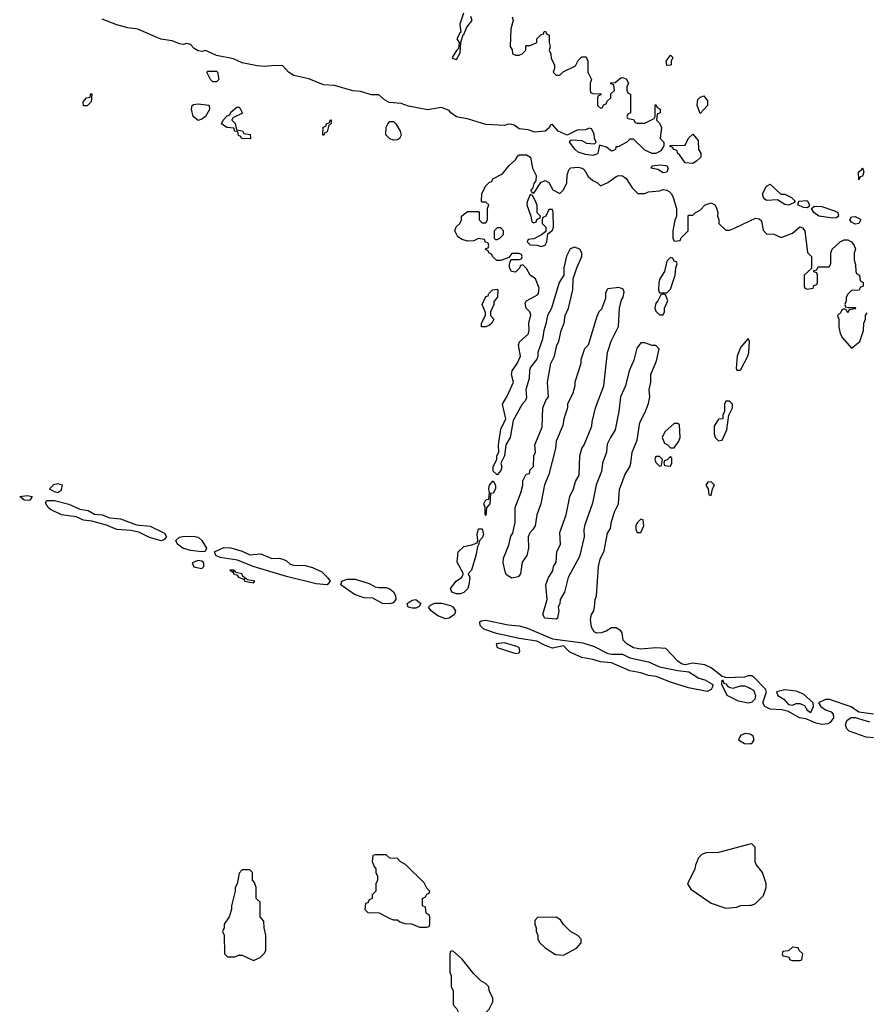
# Model space of a CAD drawing. Header units: inches. Extents: x 2792272 to 2951639, y 860504 to 1033803.
# Tile 46 of 209: x 2816044 to 2820631, y 1004176 to 1009515. Entities that reach past the tile are written whole.
import ezdxf

# ---------------------------------------------------------------- set-up
doc = ezdxf.new("R2010")
doc.units = ezdxf.units.IN
doc.header["$MEASUREMENT"] = 0
doc.layers.add('C8010', color=7, linetype='Continuous')
doc.layers.add('C8020', color=7, linetype='Continuous')

msp = doc.modelspace()

# ---------------------------------------------------------------- linework, layer by layer
at = {"layer": 'C8010', "color": 4}
for points, elevation in [([(2818711.3, 1009530), (2818718, 1009510), (2818705.4, 1009465.4), (2818702, 1009370), (2818711.6, 1009351.6), (2818714, 1009330), (2818730, 1009322), (2818750, 1009322), (2818766, 1009330), (2818786, 1009350), (2818786, 1009370), (2818790, 1009374), (2818810, 1009374), (2818846, 1009390), (2818846, 1009410), (2818870, 1009434), (2818882, 1009438), (2818886, 1009450), (2818892.7, 1009452.7), (2818898, 1009438), (2818912, 1009430), (2818912, 1009390), (2818918, 1009370), (2818912, 1009350), (2818922, 1009330), (2818923.6, 1009303.6), (2818942, 1009270), (2818942, 1009250), (2818934, 1009230), (2818950, 1009214), (2818970, 1009214), (2818988.4, 1009231.6), (2819055.3, 1009264.7), (2819070, 1009294), (2819090, 1009314), (2819112.7, 1009312.7), (2819122, 1009290), (2819122, 1009230), (2819142, 1009190), (2819134, 1009170), (2819134, 1009130), (2819138, 1009118), (2819150, 1009114), (2819192.7, 1009112.7), (2819192.7, 1009107.3), (2819178, 1009102), (2819174, 1009090), (2819174, 1009050), (2819190, 1009034), (2819202, 1009038), (2819207.3, 1009052.7), (2819222, 1009058), (2819227.3, 1009072.7), (2819246, 1009090), (2819247.3, 1009112.7), (2819266, 1009130), (2819262, 1009162), (2819247.3, 1009167.3), (2819247.3, 1009172.7), (2819270, 1009174), (2819300.4, 1009199.6), (2819310, 1009202), (2819330, 1009194), (2819342, 1009170), (2819334, 1009150), (2819334, 1009130), (2819338, 1009118), (2819354, 1009110), (2819354, 1009010), (2819338, 1009002), (2819334, 1008990), (2819338, 1008978), (2819370, 1008974), (2819378, 1008958), (2819390, 1008954), (2819430, 1008954), (2819482, 1008978), (2819486, 1008990), (2819486, 1009050), (2819490, 1009054), (2819498, 1009038), (2819514, 1009030), (2819514, 1009010), (2819498, 1009002), (2819494, 1008970), (2819510, 1008954), (2819522, 1008930), (2819514, 1008870), (2819534, 1008850), (2819534, 1008830), (2819516.9, 1008803.1), (2819490, 1008788.7), (2819470, 1008788.7), (2819430, 1008808), (2819370, 1008866), (2819350, 1008866), (2819334, 1008850), (2819286, 1008826), (2819274, 1008826), (2819272, 1008810), (2819256.9, 1008803.1), (2819250, 1008802), (2819223.1, 1008823.1), (2819185.4, 1008834.6), (2819175.5, 1008790), (2819170, 1008785.1), (2819150, 1008778.7), (2819110, 1008784.2), (2819070, 1008795.4), (2819053, 1008810), (2819022, 1008850), (2819030, 1008862), (2819036.4, 1008863.6), (2819090, 1008858.8), (2819115.5, 1008844.5), (2819158, 1008842), (2819168, 1008850), (2819158, 1008870), (2819156.4, 1008896.4), (2819142, 1008922), (2819130, 1008926), (2819110, 1008918), (2819063.6, 1008916.4), (2819010, 1008888), (2818962, 1008910), (2818930, 1008946), (2818918, 1008942), (2818914, 1008930), (2818890.6, 1008909.4), (2818835.6, 1008904.4), (2818798, 1008918), (2818750, 1008923), (2818723.2, 1008943.2), (2818710, 1008946.6), (2818690, 1008947.3), (2818670, 1008941.6), (2818570, 1008946.2), (2818476.1, 1008976.1), (2818410, 1008987.1), (2818379.5, 1009010), (2818370, 1009022.7), (2818330, 1009038), (2818254, 1009026), (2818150, 1009045.1), (2818110, 1009060.5), (2818046.1, 1009066.1), (2818020.2, 1009080.2), (2817990, 1009106.3), (2817950, 1009107.7), (2817890, 1009125.6), (2817848.9, 1009128.9), (2817750, 1009157.6), (2817690, 1009162), (2817610, 1009194), (2817530, 1009212.6), (2817500.7, 1009230), (2817470, 1009264), (2817426, 1009266), (2817370, 1009260.5), (2817330, 1009263.9), (2817250, 1009281.4), (2817202.7, 1009302.7), (2817110, 1009320.9), (2817050, 1009348.3), (2817030, 1009342.7), (2817010, 1009345.3), (2816990, 1009358.9), (2816970, 1009380.7), (2816950, 1009384.7), (2816930, 1009380.4), (2816910, 1009383.5), (2816870, 1009400.5), (2816808.8, 1009408.8), (2816683.8, 1009463.8), (2816630, 1009469.8), (2816570, 1009486), (2816490, 1009516.9)], 8), ([(2818447.7, 1009550), (2818428, 1009490), (2818434, 1009446), (2818430, 1009446), (2818412, 1009410), (2818424.7, 1009390), (2818422, 1009358), (2818410, 1009348), (2818387.7, 1009310), (2818390, 1009304.7), (2818410, 1009298), (2818430, 1009334), (2818433.2, 1009390), (2818446, 1009434), (2818450, 1009434), (2818466.3, 1009473.7), (2818495.3, 1009510), (2818489, 1009531)], 8), ([(2820000, 1005957.2), (2819990, 1005957.2), (2819970, 1005949.2), (2819866, 1005946), (2819866, 1005950), (2819850, 1005953.2), (2819790, 1006001.2), (2819756, 1006016), (2819690, 1006026), (2819650, 1006017), (2819630, 1006022), (2819610, 1006037), (2819545.2, 1006105.2), (2819490, 1006109.4), (2819410, 1006100.7), (2819369.7, 1006109.7), (2819334, 1006130), (2819314, 1006150), (2819308, 1006190), (2819300.4, 1006200.4), (2819276.4, 1006216.4), (2819250, 1006218), (2819221, 1006199), (2819194, 1006190), (2819170, 1006187.6), (2819155.9, 1006195.9), (2819141, 1006221), (2819137, 1006263), (2819141.2, 1006290), (2819154, 1006310), (2819159, 1006330), (2819162, 1006370), (2819168.7, 1006390), (2819179, 1006550), (2819189, 1006590), (2819210, 1006634), (2819229, 1006730), (2819244.7, 1006755.3), (2819250, 1006794), (2819268.7, 1006850), (2819289, 1006890), (2819292.9, 1006967.1), (2819324, 1007050), (2819348.7, 1007090), (2819355.3, 1007110), (2819362, 1007170), (2819390, 1007234), (2819404, 1007330), (2819432.9, 1007387.1), (2819450, 1007434), (2819457.2, 1007470), (2819454, 1007510), (2819464, 1007550), (2819464, 1007590), (2819494.6, 1007665.4), (2819508, 1007730), (2819490, 1007748), (2819470, 1007748.7), (2819430, 1007762), (2819410, 1007762), (2819387.1, 1007732.9), (2819370.6, 1007669.4), (2819346.8, 1007610), (2819326.8, 1007530), (2819298.8, 1007470), (2819290.7, 1007390), (2819270.7, 1007290), (2819244, 1007250), (2819227.5, 1007212.5), (2819222.8, 1007170), (2819200.7, 1007110), (2819195.9, 1007064.1), (2819167.5, 1006992.5), (2819147.5, 1006892.5), (2819105.2, 1006774.8), (2819100.7, 1006750), (2819102.8, 1006710), (2819076.8, 1006603.2), (2819016, 1006490), (2818996, 1006410), (2818971.3, 1006370), (2818970.9, 1006349.1), (2818962, 1006330), (2818964.7, 1006310), (2818958, 1006270), (2818950, 1006264), (2818888.7, 1006270), (2818878, 1006290), (2818902, 1006370), (2818895.3, 1006450), (2818909, 1006490), (2818932.9, 1006527.1), (2818935.3, 1006550), (2818950, 1006574), (2818954, 1006630), (2818973.2, 1006670), (2818970, 1006734), (2819004, 1006830), (2819024, 1006930), (2819044, 1006970), (2819055.3, 1007010), (2819074.6, 1007045.4), (2819079, 1007150), (2819089, 1007190), (2819102, 1007210), (2819144, 1007310), (2819145.6, 1007334.4), (2819164, 1007410), (2819208.7, 1007530), (2819229.3, 1007710.7), (2819249.3, 1007770.7), (2819288.7, 1007851.3), (2819294, 1007950), (2819305.2, 1007994.8), (2819314, 1008010), (2819318, 1008038), (2819312.9, 1008052.9), (2819290, 1008062), (2819230, 1008055.3), (2819224.7, 1008050), (2819218, 1008030), (2819218, 1008002), (2819195.3, 1007944.7), (2819182, 1007930), (2819170, 1007906), (2819124.7, 1007750), (2819104.7, 1007730), (2819084.7, 1007670), (2819084.7, 1007650), (2819051, 1007550), (2819051, 1007530), (2819041, 1007490), (2819012, 1007430), (2819011.3, 1007410), (2818991.3, 1007350), (2818986.4, 1007313.6), (2818950.9, 1007229.1), (2818946, 1007190), (2818910.7, 1007049.3), (2818886.8, 1006993.2), (2818866.8, 1006890), (2818846, 1006830), (2818836, 1006770), (2818824.7, 1006750), (2818807.5, 1006732.5), (2818798, 1006710), (2818801, 1006650), (2818791, 1006610), (2818766.8, 1006573.2), (2818758, 1006510), (2818745.4, 1006494.6), (2818710, 1006486), (2818683.1, 1006503.1), (2818675.3, 1006515.3), (2818664, 1006570), (2818664.7, 1006595.3), (2818694.6, 1006665.4), (2818705.6, 1006714.4), (2818715.3, 1006730), (2818729.1, 1006790.9), (2818729.2, 1006870), (2818759, 1006950), (2818769, 1006990), (2818770, 1007014), (2818788, 1007050), (2818806, 1007054), (2818810, 1007074), (2818827.3, 1007092.7), (2818828.7, 1007150), (2818838, 1007170), (2818835.3, 1007210), (2818874.6, 1007305.4), (2818879, 1007410), (2818895.3, 1007450), (2818908.7, 1007470), (2818904, 1007550), (2818922, 1007650), (2818942, 1007690), (2818954, 1007750), (2818964, 1007770), (2818977.2, 1007830), (2818993.2, 1007870), (2818999, 1007910), (2819017.2, 1007950), (2819041.2, 1008050), (2819042, 1008110), (2819062, 1008170), (2819088.7, 1008230), (2819088.7, 1008250), (2819078, 1008270), (2819050, 1008282), (2819027.1, 1008272.9), (2819007.1, 1008232.9), (2818992, 1008170), (2818991.3, 1008130), (2818966, 1008090), (2818926, 1007950), (2818902.8, 1007910), (2818895.3, 1007864.7), (2818882.8, 1007830), (2818876.9, 1007783.1), (2818851.3, 1007710), (2818851.1, 1007688.9), (2818845.4, 1007674.6), (2818811.3, 1007630), (2818806.4, 1007613.6), (2818804.7, 1007570), (2818786, 1007510), (2818790, 1007466), (2818784.7, 1007450), (2818766, 1007430), (2818718, 1007342), (2818701, 1007250), (2818678, 1007210), (2818670.8, 1007150), (2818651.3, 1007110), (2818656, 1007090), (2818651.3, 1007070), (2818630, 1007046), (2818610, 1007066), (2818609, 1007090), (2818629.1, 1007130.9), (2818629.3, 1007150), (2818639, 1007170), (2818638, 1007210), (2818650, 1007294), (2818678, 1007350), (2818659, 1007430), (2818685.8, 1007474.2), (2818719, 1007550), (2818709.2, 1007590), (2818712.7, 1007610), (2818739, 1007650), (2818757.2, 1007690), (2818746, 1007750), (2818751.9, 1007768.1), (2818799, 1007810), (2818804, 1007830), (2818802, 1007870), (2818813.6, 1007913.6), (2818808, 1007930), (2818788, 1007950), (2818783.1, 1007976.9), (2818789.1, 1007990.9), (2818850, 1008022), (2818855.3, 1008030), (2818858, 1008058), (2818838, 1008110), (2818808.9, 1008128.9), (2818790, 1008166), (2818770, 1008186), (2818758, 1008182), (2818752.7, 1008167.3), (2818730, 1008146), (2818708, 1008150), (2818698, 1008170), (2818698, 1008190), (2818706, 1008214), (2818750, 1008214), (2818762, 1008218), (2818766, 1008230), (2818762, 1008242), (2818750, 1008246), (2818710, 1008246), (2818694, 1008226), (2818651.3, 1008208.7), (2818628.9, 1008208.9), (2818606, 1008230), (2818602, 1008242), (2818586, 1008250), (2818582, 1008262), (2818568.4, 1008268.4), (2818570, 1008274), (2818582, 1008278), (2818586, 1008290), (2818582, 1008302), (2818566, 1008310), (2818562, 1008322), (2818530, 1008328), (2818503.6, 1008316.4), (2818470, 1008314), (2818442, 1008322), (2818418, 1008338), (2818402, 1008370), (2818409, 1008391), (2818428, 1008410), (2818438, 1008430), (2818438, 1008450), (2818470, 1008474), (2818530, 1008474), (2818534, 1008470), (2818534, 1008430), (2818550, 1008414), (2818570, 1008414), (2818578, 1008430), (2818578, 1008490), (2818586, 1008510), (2818570, 1008526), (2818550, 1008526), (2818546, 1008530), (2818548, 1008570), (2818568.4, 1008611.6), (2818590, 1008634), (2818602, 1008638), (2818608, 1008652), (2818660.4, 1008679.6), (2818696.4, 1008723.6), (2818730, 1008754), (2818743.1, 1008776.9), (2818750, 1008782), (2818790, 1008782), (2818811.3, 1008770), (2818822, 1008710), (2818842, 1008670), (2818839.6, 1008640.4), (2818830, 1008626), (2818822, 1008598), (2818814, 1008590), (2818818, 1008578), (2818830, 1008574), (2818867.3, 1008632.7), (2818890, 1008642), (2818911.1, 1008631.1), (2818931.6, 1008591.6), (2818970, 1008572), (2818990, 1008592), (2819009, 1008630), (2819009.3, 1008670.7), (2819018.6, 1008701.4), (2819029.5, 1008710.5), (2819070, 1008715.5), (2819092, 1008710), (2819102, 1008702), (2819123.5, 1008663.5), (2819150, 1008642), (2819174, 1008630), (2819190, 1008614), (2819230, 1008631.3), (2819275.1, 1008664.9), (2819290, 1008670.5), (2819310, 1008667.3), (2819330, 1008654), (2819362, 1008602), (2819392.7, 1008572.7), (2819430, 1008572), (2819450, 1008582), (2819510, 1008586), (2819530, 1008593.4), (2819550, 1008590.7), (2819563.5, 1008583.5), (2819576, 1008570), (2819584.7, 1008550), (2819602, 1008490), (2819602, 1008450), (2819592.7, 1008427.3), (2819582, 1008370), (2819582, 1008330), (2819590, 1008314), (2819622, 1008318), (2819627.3, 1008332.7), (2819666, 1008370), (2819666, 1008450), (2819670, 1008454), (2819690, 1008454), (2819706, 1008470), (2819730, 1008482), (2819758, 1008510), (2819790, 1008521), (2819810, 1008511.3), (2819818, 1008498), (2819826, 1008470), (2819824.7, 1008450), (2819832, 1008430), (2819832, 1008410), (2819870, 1008374), (2819890, 1008374), (2819916.4, 1008383.6), (2820000, 1008423.6)], 8), ([(2820000, 1005811.1), (2819990, 1005808.2), (2819939, 1005819), (2819877.2, 1005850), (2819848.7, 1005910), (2819850, 1005934), (2819854, 1005934), (2819858, 1005918), (2819870, 1005914), (2819879.8, 1005899.8), (2819893.4, 1005893.4), (2819910, 1005890.6), (2819950, 1005903.1), (2819970, 1005902.4), (2819994.4, 1005894.4), (2820000, 1005891)], 8), ([(2820000, 1005641), (2819974.8, 1005645.2), (2819950, 1005634), (2819938, 1005610), (2819970, 1005590.8), (2819990, 1005588), (2820000, 1005589.5)], 12), ([(2820000, 1005043.4), (2819830, 1004999), (2819763.5, 1004996.5), (2819742, 1004990), (2819722, 1004970), (2819704.7, 1004930), (2819702, 1004910), (2819662, 1004830), (2819679.6, 1004799.6), (2819790, 1004724.7), (2819870, 1004698), (2819930, 1004702), (2819950, 1004712), (2820000, 1004713.7)], 12)]:
    msp.add_lwpolyline(points, dxfattribs=dict(at, elevation=elevation))
for points, elevation in [([(2819550, 1009266), (2819546, 1009290), (2819570, 1009322), (2819582, 1009310), (2819574, 1009290), (2819574, 1009270), (2819570, 1009268)], 8), ([(2817090, 1009178), (2817078, 1009190), (2817058, 1009230), (2817064, 1009236), (2817110, 1009234.8), (2817116, 1009230), (2817122, 1009190), (2817110, 1009178)], 8), ([(2816390, 1009048), (2816388.7, 1009070), (2816406, 1009090), (2816426, 1009094), (2816430, 1009114), (2816434, 1009110), (2816431.3, 1009070), (2816410, 1009048)], 8), ([(2819730, 1009006), (2819714, 1009050), (2819715.3, 1009070), (2819718, 1009082), (2819730, 1009094), (2819750, 1009102), (2819770, 1009074), (2819770.7, 1009049.3)], 8), ([(2817010, 1008968.7), (2816984, 1008990), (2816975.3, 1009030), (2816978, 1009050), (2816984.7, 1009055.3), (2817010, 1009058.8), (2817070.8, 1009050.8), (2817071.6, 1009028.4), (2817050.8, 1008989.2), (2817030, 1008975.3)], 8), ([(2817290, 1008868), (2817246, 1008870), (2817242, 1008882), (2817230, 1008886), (2817226, 1008906), (2817208, 1008910), (2817206, 1008926), (2817166, 1008930), (2817138, 1008950), (2817146, 1008970), (2817167.3, 1008992.7), (2817182, 1008998), (2817187.3, 1009012.7), (2817220.4, 1009039.6), (2817230, 1009042), (2817236.9, 1009036.9), (2817251.6, 1009008.4), (2817198, 1008982), (2817194, 1008970), (2817211.6, 1008951.6), (2817218, 1008918), (2817251.6, 1008911.6), (2817258, 1008898), (2817292.7, 1008892.7), (2817294, 1008870)], 8), ([(2817690, 1008886), (2817686, 1008890), (2817688.4, 1008931.6), (2817702, 1008938), (2817706, 1008950), (2817722, 1008958), (2817726, 1008970), (2817731.6, 1008971.6), (2817732, 1008950), (2817718, 1008942), (2817710, 1008906), (2817698, 1008902)], 8), ([(2818070, 1008862), (2818050, 1008868.7), (2818028, 1008890), (2818028.9, 1008931.1), (2818038, 1008950), (2818050, 1008962), (2818070, 1008962), (2818082, 1008950), (2818104.7, 1008910), (2818111.1, 1008888.9), (2818102, 1008870), (2818090, 1008864)], 8), ([(2819690, 1008735.3), (2819650, 1008738), (2819620.4, 1008780.4), (2819608, 1008790), (2819606, 1008806), (2819586, 1008810), (2819582, 1008822), (2819567.3, 1008827.3), (2819567.3, 1008832.7), (2819650, 1008834), (2819667.3, 1008872.7), (2819690, 1008894), (2819719.6, 1008859.6), (2819722, 1008810), (2819734, 1008790), (2819734, 1008770), (2819710, 1008748)], 8), ([(2819530, 1008684.2), (2819502, 1008702), (2819465.2, 1008710), (2819470, 1008722), (2819513.2, 1008726.8), (2819544.5, 1008724.5), (2819550, 1008722.8), (2819557.1, 1008710), (2819550, 1008687.6)], 8), ([(2818810, 1008566), (2818792.7, 1008527.3), (2818792, 1008510), (2818814, 1008450), (2818818, 1008418), (2818830, 1008414), (2818842, 1008418), (2818847.3, 1008432.7), (2818862, 1008438), (2818866, 1008450), (2818848, 1008468), (2818847.3, 1008507.3), (2818838, 1008530), (2818822, 1008562)], 8), ([(2818930, 1008486), (2818910, 1008486), (2818894, 1008450), (2818878, 1008442), (2818874, 1008430), (2818874, 1008410), (2818894, 1008390), (2818894, 1008366), (2818871.6, 1008348.4), (2818830, 1008326), (2818798, 1008322), (2818794, 1008310), (2818810, 1008294), (2818847.3, 1008292.7), (2818870, 1008284.7), (2818890, 1008292), (2818899, 1008310), (2818906, 1008354), (2818930, 1008374), (2818935.3, 1008390), (2818934, 1008470)], 8), ([(2818650, 1008386), (2818630, 1008386), (2818614, 1008370), (2818614, 1008330), (2818622, 1008322), (2818630, 1008322), (2818646, 1008330), (2818666, 1008350), (2818666, 1008370)], 8), ([(2819570, 1008226), (2819550, 1008206), (2819538, 1008150), (2819511.3, 1008110), (2819506.8, 1008090), (2819504.7, 1008050), (2819510, 1008034), (2819550, 1008034), (2819570, 1008054), (2819595.3, 1008130), (2819598, 1008170), (2819606, 1008190), (2819602, 1008202), (2819590, 1008206), (2819582, 1008222)], 8), ([(2818570, 1007848.7), (2818546, 1007850), (2818546, 1007870), (2818568, 1007910), (2818567.3, 1007927.3), (2818548.7, 1007970), (2818570, 1008014), (2818582, 1008018), (2818586, 1008030), (2818606, 1008050), (2818630, 1008054), (2818634, 1008050), (2818632, 1008010), (2818612.7, 1007987.3), (2818612, 1007970), (2818594, 1007930), (2818594, 1007910), (2818612, 1007890), (2818602, 1007870), (2818590, 1007858)], 8), ([(2819530, 1008026), (2819518, 1008022), (2819502, 1007990), (2819490, 1007978), (2819484.7, 1007950), (2819490, 1007934), (2819510, 1007914), (2819530, 1007914), (2819538, 1007930), (2819538, 1007950), (2819555.3, 1007990), (2819542, 1008022)], 8), ([(2819990, 1007786), (2819950, 1007738), (2819931.3, 1007690), (2819925.4, 1007625.4), (2819930, 1007614), (2819950, 1007614), (2819990, 1007694), (2819994, 1007710), (2819998, 1007770)], 8), ([(2819890, 1007446), (2819870, 1007446), (2819862, 1007430), (2819862, 1007390), (2819854, 1007370), (2819854, 1007350), (2819830, 1007348), (2819806.8, 1007310), (2819806, 1007270), (2819812, 1007250), (2819830, 1007232), (2819850, 1007234), (2819875.3, 1007290), (2819886, 1007370), (2819906, 1007410), (2819906, 1007430)], 8), ([(2819610, 1007326), (2819590, 1007326), (2819539.8, 1007280.2), (2819524.7, 1007250), (2819538, 1007218), (2819554, 1007210), (2819570, 1007194), (2819590, 1007194), (2819613.6, 1007226.4), (2819622, 1007250), (2819618, 1007318)], 8), ([(2819510, 1007146), (2819490, 1007146), (2819484.7, 1007130), (2819490, 1007114), (2819510, 1007094), (2819522, 1007098), (2819526, 1007130)], 8), ([(2819570, 1007146), (2819552.7, 1007127.3), (2819538, 1007122), (2819534, 1007110), (2819538, 1007098), (2819570, 1007094), (2819578, 1007110), (2819578, 1007138)], 8), ([(2818570, 1006826), (2818566, 1006830), (2818566, 1006870), (2818558, 1006890), (2818570, 1006912), (2818586, 1006914), (2818589, 1006950), (2818585.2, 1006970), (2818589.2, 1006990), (2818610, 1007014), (2818622, 1006990), (2818622, 1006970), (2818610, 1006948), (2818594, 1006946), (2818590.7, 1006889.3), (2818572.7, 1006867.3)], 8), ([(2816250, 1006997.2), (2816227.9, 1006992.1), (2816204.7, 1006970), (2816230, 1006956), (2816250, 1006951.3), (2816270, 1006964.7), (2816275.3, 1006990)], 12), ([(2819790, 1007008), (2819772.7, 1007007.3), (2819762, 1006990), (2819774, 1006970), (2819778, 1006938), (2819790, 1006934), (2819798, 1006970), (2819808, 1006990)], 8), ([(2816090, 1006907.3), (2816068.7, 1006910), (2816044, 1006930), (2816084.7, 1006935.3), (2816110.7, 1006930), (2816098.8, 1006910)], 8), ([(2816810, 1006689.8), (2816746.8, 1006706.8), (2816690, 1006736.2), (2816645.3, 1006745.3), (2816570, 1006751.1), (2816513.6, 1006773.6), (2816435.6, 1006795.6), (2816390, 1006801.7), (2816350, 1006818.9), (2816270, 1006830.8), (2816210, 1006858.5), (2816197.7, 1006870), (2816184.2, 1006895.8), (2816191.6, 1006908.4), (2816232.6, 1006907.4), (2816310, 1006888), (2816370, 1006861.1), (2816414.3, 1006854.3), (2816450, 1006833.7), (2816490.2, 1006830.2), (2816532.9, 1006812.9), (2816590, 1006808.9), (2816676.2, 1006776.2), (2816750, 1006769), (2816828.4, 1006730), (2816838.4, 1006710), (2816835.8, 1006704.2), (2816825.3, 1006694.7)], 8), ([(2819410, 1006806), (2819390, 1006786), (2819382, 1006770), (2819382, 1006750), (2819390, 1006734), (2819410, 1006734), (2819426, 1006770), (2819422, 1006802)], 8), ([(2818410, 1006401.2), (2818386, 1006410), (2818378, 1006430), (2818408.9, 1006471.1), (2818438, 1006490), (2818448, 1006510), (2818413.2, 1006573.2), (2818419.3, 1006630), (2818450, 1006659.1), (2818493.6, 1006666.4), (2818522, 1006678), (2818526, 1006690), (2818523.1, 1006723.1), (2818530, 1006754), (2818550, 1006754), (2818556.9, 1006723.1), (2818550, 1006706), (2818532.7, 1006687.3), (2818532, 1006670), (2818523.6, 1006656.4), (2818516, 1006610), (2818491.3, 1006530), (2818474, 1006510), (2818482, 1006490), (2818478, 1006450), (2818471.3, 1006430), (2818450, 1006409.2), (2818430, 1006401.2)], 8), ([(2817030, 1006628.7), (2816970, 1006636.5), (2816928.3, 1006648.3), (2816898.9, 1006670), (2816889.6, 1006690), (2816910, 1006708.7), (2816927, 1006713), (2816985.4, 1006714.6), (2817010, 1006708.1), (2817031.6, 1006691.6), (2817055.8, 1006650), (2817048.4, 1006631.6)], 8), ([(2817290, 1006613.4), (2817350, 1006619), (2817410, 1006593.1), (2817450, 1006594.9), (2817470.3, 1006590.3), (2817490, 1006581.3), (2817510, 1006563.1), (2817530, 1006556.5), (2817590, 1006554.6), (2817630, 1006545.2), (2817680.8, 1006520.8), (2817710.7, 1006490), (2817726.8, 1006470), (2817710, 1006449.6), (2817650, 1006455.3), (2817490, 1006496), (2817309, 1006549), (2817223.3, 1006583.3), (2817130, 1006598.3), (2817107, 1006610), (2817099.3, 1006630), (2817150, 1006652.9), (2817188.1, 1006651.9), (2817250, 1006633.1)], 8), ([(2817010, 1006582.7), (2816978, 1006570), (2816987.7, 1006547.7), (2817030, 1006538.8), (2817041.2, 1006550), (2817041.2, 1006570), (2817030, 1006578)], 12), ([(2817206, 1006530), (2817182, 1006530), (2817199.6, 1006519.6), (2817202, 1006510), (2817222.8, 1006502.8), (2817230, 1006492), (2817259.6, 1006479.6), (2817262, 1006470), (2817310, 1006462), (2817318, 1006470), (2817278, 1006478), (2817270, 1006486), (2817262, 1006482), (2817266, 1006490), (2817254.6, 1006494.6), (2817248, 1006510), (2817216.4, 1006516.4), (2817210, 1006526), (2817202, 1006522)], 12), ([(2817990, 1006435.8), (2818030, 1006436), (2818049.2, 1006429.2), (2818070.3, 1006410.3), (2818080.3, 1006390), (2818081.6, 1006370), (2818067.2, 1006352.8), (2818050, 1006346.6), (2818010, 1006349.8), (2817957.5, 1006377.5), (2817910, 1006379.8), (2817857.2, 1006397.2), (2817784, 1006450), (2817788.7, 1006470), (2817818, 1006482), (2817860.9, 1006480.9), (2817938.2, 1006458.2), (2817970, 1006440.4)], 8), ([(2818170, 1006323.6), (2818148.7, 1006330), (2818144, 1006350), (2818170, 1006367.3), (2818191, 1006370), (2818217.3, 1006350), (2818207.5, 1006332.5), (2818190, 1006324.5)], 8), ([(2818350, 1006266.9), (2818310, 1006281.6), (2818272.7, 1006310), (2818259, 1006330), (2818270, 1006341), (2818290.7, 1006350.7), (2818330, 1006350.8), (2818378, 1006338), (2818390.3, 1006330.3), (2818405.5, 1006310), (2818400.5, 1006290), (2818370, 1006269.7)], 8), ([(2819250, 1006073.7), (2819310, 1006074.4), (2819350, 1006053.7), (2819450, 1006033.4), (2819510, 1006005.3), (2819610, 1005985.3), (2819670, 1005979.3), (2819723.9, 1005943.9), (2819756.1, 1005936.1), (2819794.2, 1005914.2), (2819798.8, 1005910), (2819797.3, 1005897.3), (2819790, 1005883.7), (2819768.3, 1005871.7), (2819668.1, 1005891.9), (2819570, 1005922.6), (2819492.7, 1005952.7), (2819450, 1005958.3), (2819410, 1005973.7), (2819350, 1005984.4), (2819250, 1006027.1), (2819190, 1006032.8), (2819150, 1006045.7), (2819090, 1006056.1), (2819025.2, 1006085.2), (2818990, 1006119.3), (2818930, 1006107.6), (2818890, 1006121), (2818844.9, 1006144.9), (2818750, 1006159.3), (2818626.6, 1006186.6), (2818558, 1006210), (2818538.7, 1006230), (2818536, 1006250), (2818544, 1006256), (2818570, 1006259.5), (2818690, 1006233.8), (2818750, 1006227.6), (2818794.8, 1006214.8), (2818930, 1006158.3), (2819095.4, 1006135.4), (2819156.1, 1006116.1), (2819230, 1006078.9)], 8), ([(2818670, 1006135.1), (2818624.7, 1006130), (2818631.3, 1006110), (2818730, 1006077.3), (2818750, 1006082), (2818754, 1006090), (2818749.2, 1006110), (2818730, 1006118)], 12), ([(2818030, 1004986), (2817970, 1004986), (2817958, 1004982), (2817954, 1004950), (2817963.6, 1004923.6), (2817974, 1004910), (2817974, 1004890), (2817982, 1004870), (2817982, 1004850), (2817974, 1004830), (2817974, 1004790), (2817954, 1004770), (2817954, 1004750), (2817938, 1004742), (2817930, 1004726), (2817918, 1004722), (2817914, 1004690), (2817930, 1004674), (2817991.6, 1004671.6), (2818050, 1004642), (2818070, 1004634), (2818090, 1004634), (2818103.6, 1004623.6), (2818130, 1004614), (2818167.3, 1004612.7), (2818210, 1004594), (2818250, 1004594), (2818262, 1004598), (2818266, 1004610), (2818266, 1004650), (2818262, 1004662), (2818246, 1004670), (2818242, 1004702), (2818226, 1004710), (2818226, 1004750), (2818242, 1004758), (2818250, 1004774), (2818262, 1004778), (2818266, 1004790), (2818250, 1004806), (2818234.6, 1004834.6), (2818134.6, 1004934.6), (2818106, 1004950), (2818090, 1004966), (2818048.4, 1004968.4)], 12), ([(2817290, 1004906), (2817250, 1004906), (2817232.7, 1004887.3), (2817222, 1004830), (2817212, 1004810), (2817212, 1004790), (2817191.3, 1004710), (2817191.3, 1004690), (2817178, 1004650), (2817152, 1004610), (2817152, 1004590), (2817142, 1004570), (2817152, 1004550), (2817154, 1004450), (2817170, 1004434), (2817210, 1004434), (2817230, 1004442), (2817250, 1004442), (2817310, 1004414), (2817330, 1004422), (2817346, 1004430), (2817370, 1004454), (2817378, 1004470), (2817378, 1004550), (2817368, 1004590), (2817367.3, 1004627.3), (2817346, 1004650), (2817346, 1004730), (2817326, 1004750), (2817326, 1004810), (2817316.4, 1004836.4), (2817306, 1004850), (2817306, 1004890)], 12), ([(2818950, 1004648), (2818850, 1004646), (2818834, 1004630), (2818834, 1004610), (2818842, 1004590), (2818842, 1004570), (2818852, 1004550), (2818852, 1004530), (2818862, 1004510), (2818890, 1004482), (2818946.4, 1004446.4), (2818990, 1004442), (2819060.4, 1004479.6), (2819086, 1004510), (2819086, 1004530), (2819068.4, 1004548.4), (2819028, 1004570), (2818988, 1004610), (2818974.6, 1004634.6)], 12), ([(2818390, 1004466), (2818378, 1004462), (2818374, 1004450), (2818374, 1004350), (2818382, 1004330), (2818382, 1004270), (2818392, 1004250), (2818392.7, 1004172.7), (2818410, 1004154), (2818430, 1004114), (2818450, 1004094), (2818465.4, 1004065.4), (2818490, 1004062), (2818510, 1004072), (2818588, 1004150), (2818608, 1004190), (2818608, 1004210), (2818588, 1004250), (2818586, 1004270), (2818568.4, 1004288.4), (2818543.1, 1004303.1), (2818503.1, 1004343.1), (2818440.4, 1004420.4)], 12)]:
    msp.add_lwpolyline(points, close=True, dxfattribs=dict(at, elevation=elevation))
at = {"layer": 'C8020', "color": 4}
for points, elevation in [([(2820590, 1008646), (2820589.2, 1008690), (2820602, 1008698), (2820610, 1008712), (2820618, 1008690), (2820610, 1008666), (2820598, 1008662)], 8), ([(2820167.9, 1008567.9), (2820190, 1008568.2), (2820224.7, 1008550), (2820244.7, 1008530), (2820238, 1008522), (2820210, 1008509.6), (2820190, 1008511.8), (2820150, 1008538), (2820090, 1008535.1), (2820081.4, 1008541.4), (2820073.6, 1008550), (2820068, 1008570), (2820090, 1008611.3), (2820110, 1008622)], 8), ([(2820310, 1008494), (2820290, 1008496), (2820259, 1008510), (2820266, 1008530), (2820310, 1008534), (2820322.8, 1008510), (2820319.8, 1008500.2)], 8), ([(2820450, 1008437.6), (2820373.2, 1008450), (2820346.6, 1008470), (2820334, 1008490), (2820350, 1008502.8), (2820390, 1008501.1), (2820458.6, 1008478.6), (2820477.3, 1008470), (2820480.7, 1008450), (2820470, 1008440.9)], 8), ([(2820570, 1008406.6), (2820550, 1008417.2), (2820540.9, 1008430), (2820550, 1008446), (2820570, 1008448), (2820595.1, 1008435.1), (2820600.7, 1008430), (2820590, 1008409.6)], 8), ([(2820190, 1005881.2), (2820144.7, 1005870), (2820152, 1005850), (2820184.7, 1005830), (2820210, 1005802), (2820230, 1005798), (2820250, 1005806.8), (2820270, 1005807.3), (2820295.9, 1005795.9), (2820310, 1005771.3), (2820330, 1005758), (2820344, 1005790), (2820342, 1005810), (2820290, 1005857.2), (2820250, 1005873.2)], 8), ([(2820230, 1004486), (2820210, 1004466), (2820178, 1004462), (2820174, 1004450), (2820178, 1004438), (2820210, 1004434), (2820218, 1004418), (2820230, 1004414), (2820270, 1004414), (2820282, 1004418), (2820286, 1004450), (2820267.3, 1004467.3), (2820262, 1004482)], 12)]:
    msp.add_lwpolyline(points, close=True, dxfattribs=dict(at, elevation=elevation))
for points, elevation in [([(2820000, 1008423.6), (2820030, 1008438), (2820050, 1008434), (2820063.6, 1008423.6), (2820072.7, 1008372.7), (2820090, 1008354), (2820130, 1008352), (2820170, 1008334), (2820230, 1008358), (2820270, 1008391), (2820285.4, 1008385.4), (2820298, 1008370), (2820312.7, 1008252.7), (2820334, 1008230), (2820334, 1008166), (2820294, 1008130), (2820294, 1008070), (2820298, 1008058), (2820310, 1008054), (2820342, 1008058), (2820347.3, 1008072.7), (2820362, 1008078), (2820366, 1008090), (2820366, 1008130), (2820362, 1008142), (2820347.3, 1008147.3), (2820346, 1008154), (2820362, 1008158), (2820370, 1008174), (2820430, 1008174), (2820438, 1008190), (2820438, 1008250), (2820446, 1008270), (2820489.1, 1008310.9), (2820510, 1008321), (2820530, 1008321), (2820551.3, 1008310), (2820564.7, 1008290), (2820571.3, 1008270), (2820564.7, 1008250), (2820564.7, 1008210), (2820572.7, 1008187.3), (2820574, 1008150), (2820578, 1008138), (2820594, 1008130), (2820598, 1008098), (2820614, 1008090), (2820614, 1008070), (2820598, 1008062), (2820592.7, 1008047.3), (2820550, 1008046), (2820530, 1008026), (2820522, 1008010), (2820522, 1007990), (2820514, 1007970), (2820518, 1007958), (2820530, 1007954), (2820570, 1007954), (2820574, 1007950), (2820570, 1007946), (2820538, 1007942), (2820530, 1007926), (2820522, 1007942), (2820510, 1007946), (2820498, 1007942), (2820492.7, 1007927.3), (2820474, 1007910), (2820482, 1007890), (2820482, 1007850), (2820490, 1007814), (2820502, 1007790), (2820550, 1007734), (2820595.3, 1007770), (2820615.3, 1007830), (2820618, 1007870), (2820626, 1007890), (2820626, 1007910), (2820634.6, 1007925.4)], 8), ([(2820670, 1005749.2), (2820590, 1005759.3), (2820549.5, 1005789.5), (2820430.9, 1005829.1), (2820410, 1005829.3), (2820371.3, 1005810), (2820384.7, 1005790), (2820410, 1005773), (2820440.9, 1005760.9), (2820450.6, 1005750), (2820453, 1005730), (2820435.8, 1005704.2), (2820422.5, 1005697.5), (2820390, 1005694), (2820359.7, 1005699.7), (2820303.7, 1005723.7), (2820268.7, 1005730), (2820210, 1005764), (2820173.2, 1005773.2), (2820110, 1005776.9), (2820081.2, 1005790), (2820069.3, 1005810), (2820089.3, 1005870), (2820084.1, 1005884.1), (2820022, 1005950), (2820010, 1005957.2), (2820000, 1005957.2)], 8), ([(2820000, 1005891), (2820019.2, 1005879.2), (2820030.5, 1005850.5), (2820026, 1005830), (2820010, 1005814), (2820000, 1005811.1)], 8), ([(2820670, 1005620.9), (2820630, 1005624.2), (2820537.6, 1005657.6), (2820525.2, 1005670), (2820518, 1005690), (2820525.6, 1005714.4), (2820549.6, 1005730.4), (2820570.8, 1005730.8), (2820648.2, 1005708.2)], 8), ([(2820000, 1005589.5), (2820010, 1005591), (2820018.4, 1005601.6), (2820022.7, 1005610), (2820017.2, 1005630), (2820000.9, 1005640.9), (2820000, 1005641)], 12), ([(2820000, 1004713.7), (2820010, 1004714), (2820030, 1004722), (2820073.2, 1004766.8), (2820088.7, 1004810), (2820088.7, 1004831.3), (2820068.7, 1004890), (2820034.6, 1004934.6), (2820029, 1004949), (2820028, 1005028), (2820010, 1005046), (2820000, 1005043.4)], 12)]:
    msp.add_lwpolyline(points, dxfattribs=dict(at, elevation=elevation))

doc.saveas('drawing.dxf')
